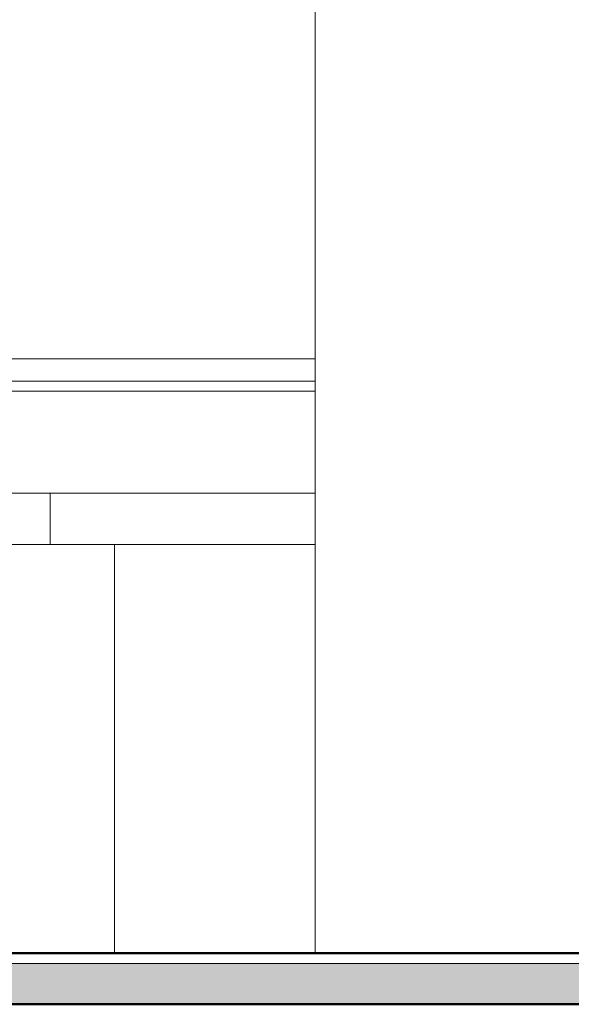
# Model space of a CAD drawing. Header units: metres. Extents: x -29 to 486, y -1 to 6.
# Tile 162 of 165: x 242.37 to 243.45, y -0.1 to 1.83. Entities that reach past the tile are written whole.
import ezdxf

# ---------------------------------------------------------------- set-up
doc = ezdxf.new("R2010")
doc.units = ezdxf.units.M
doc.linetypes.add('IMPORT-HIDDEN _4_', pattern=[0.005, 0.003333, -0.001667])
doc.layers.get('DEFPOINTS').update_dxf_attribs({"lineweight": 18})
for name, color, linetype, lineweight in [('A-FLOR', 192, 'Continuous', 18), ('A-FLOR-MCUT', 51, 'Continuous', 18), ('A-FLOR-PATT', 8, 'Continuous', 50), ('A-GENM', 13, 'Continuous', 18), ('A-GLAZ', 151, 'Continuous', 18), ('A-WALL', 113, 'Continuous', 18), ('ARQ-ALV-MEDIA', 7, 'Continuous', 18), ('ARQ-COTAS', 7, 'Continuous', 18), ('ARQ-PISO-DESN', 7, 'Continuous', 18), ('ARQ-PROJECAO', 7, 'IMPORT-HIDDEN _4_', 18), ('ESQUADRIAS', 10, 'Continuous', 35), ('Projeto da acquasoft Caldas NovasMOD_dwg', 252, 'Continuous', 18)]:
    doc.layers.add(name, color=color, linetype=linetype, lineweight=lineweight)

# ---------------------------------------------------------------- blocks, each defined once
blk = doc.blocks.new('Generic Models 16 - Generic Models 28-381540-CORTE1-FORRO')
at = {"layer": 'A-GENM'}
for p, q in [((-5.6647, 0.9), (-4.8648, 0.9)), ((-5.6647, 0.8), (-5.6647, 0.9)), ((-4.3848, 0.9), (-3.8422, 0.9)), ((-3.8422, 0.9), (-3.3233, 0.9)), ((-3.8422, 0.8), (-3.8422, 0.9)), ((-3.3233, 0.9), (-3.3233, 0.8)), ((-5.0013, 0.8), (-5.6647, 0.8)), ((-3.8422, 0.8), (-4.2219, 0.8)), ((-3.3233, 0.8), (-3.8422, 0.8))]:
    blk.add_line(p, q, dxfattribs=at)
blk = doc.blocks.new('Modelos genéricos 187 - Modelos genéricos 187-1235986-CORTE1-FORRO')
at = {"layer": 'A-GENM'}
for p, q in [((-5.613, 0.8), (-5.0013, 0.8)), ((-5.613, 0), (-5.613, 0.8)), ((-4.2219, 0.8), (-3.8422, 0.8)), ((-3.7161, 0), (-3.7161, 0.8))]:
    blk.add_line(p, q, dxfattribs=at)
blk = doc.blocks.new('Projeto da acquasoft Caldas NovasMOD_dwg-1411832-CORTE1-FORRO')
at = {"layer": 'ARQ-ALV-MEDIA'}
blk.add_line((1.2787, 0), (-12.5213, 0), dxfattribs=at)
at = {"layer": 'ARQ-COTAS'}
for p in [(-4.7515, 0), (-2.8224, 0)]:
    blk.add_line(p, (-3.7811, 0), dxfattribs=at)
at = {"layer": 'ARQ-PISO-DESN'}
for p, q in [((-6.1713, 0), (-1.1713, 0)), ((-13.3313, 0), (2.2232, 0))]:
    blk.add_line(p, q, dxfattribs=at)
at = {"layer": 'ARQ-PROJECAO'}
for p, q in [((-6.1713, 0), (-1.1713, 0)), ((-13.2713, 0), (2.2232, 0))]:
    blk.add_line(p, q, dxfattribs=at)
at = {"layer": 'DEFPOINTS'}
blk.add_line((1.4287, 0), (-12.6713, 0), dxfattribs=at)
at = {"layer": 'ESQUADRIAS'}
for p, q in [((-4.7877, 0), (-3.7877, 0)), ((-3.7877, 0), (-3.7882, 0)), ((-3.7877, 0), (-2.7877, 0))]:
    blk.add_line(p, q, dxfattribs=at)
blk = doc.blocks.new('M_Fixado - 3_10x2_70 _1_10-2053070-CORTE1-FORRO')
at = {"layer": 'A-GLAZ'}
for p, q in [((-3.3233, 1.163), (-4.3848, 1.163)), ((-3.3233, 1.119), (-4.3848, 1.119)), ((-4.3848, 1.1), (-3.3233, 1.1))]:
    blk.add_line(p, q, dxfattribs=at)

msp = doc.modelspace()

# ---------------------------------------------------------------- hatches: boundary and pattern name
at = {"layer": 'A-FLOR-PATT', "lineweight": 18}
msp.add_hatch(color=256, dxfattribs=at).paths.add_polyline_path([(247.5254, -0.1), (247.5598, -0.1), (247.5598, -0.02), (233.7598, -0.02), (233.7598, -0.1), (247.3154, -0.1)], flags=0)

# ---------------------------------------------------------------- linework, layer by layer
at = {"layer": 'A-FLOR', "lineweight": 50}
for p, q in [((247.5598, 0), (233.7598, 0)), ((233.7598, -0.1), (247.5598, -0.1))]:
    msp.add_line(p, q, dxfattribs=at)
at = {"layer": 'A-FLOR-MCUT'}
msp.add_line((247.5598, -0.02), (233.7598, -0.02), dxfattribs=at)
at = {"layer": 'A-WALL'}
for p, q in [((242.9511, 0), (242.9511, 3.645)), ((242.9511, 1.1), (241.8896, 1.1))]:
    msp.add_line(p, q, dxfattribs=at)

# ---------------------------------------------------------------- block references
at = {"layer": 'A-GENM'}
for name in ['Generic Models 16 - Generic Models 28-381540-CORTE1-FORRO', 'Modelos genéricos 187 - Modelos genéricos 187-1235986-CORTE1-FORRO']:
    msp.add_blockref(name, (246.2744, 0), dxfattribs=at)
at = {"layer": 'A-GLAZ'}
msp.add_blockref('M_Fixado - 3_10x2_70 _1_10-2053070-CORTE1-FORRO', (246.2744, 0), dxfattribs=at)
at = {"layer": 'Projeto da acquasoft Caldas NovasMOD_dwg', "color": 7}
msp.add_blockref('Projeto da acquasoft Caldas NovasMOD_dwg-1411832-CORTE1-FORRO', (246.2744, 0), dxfattribs=at)

doc.saveas('drawing.dxf')
